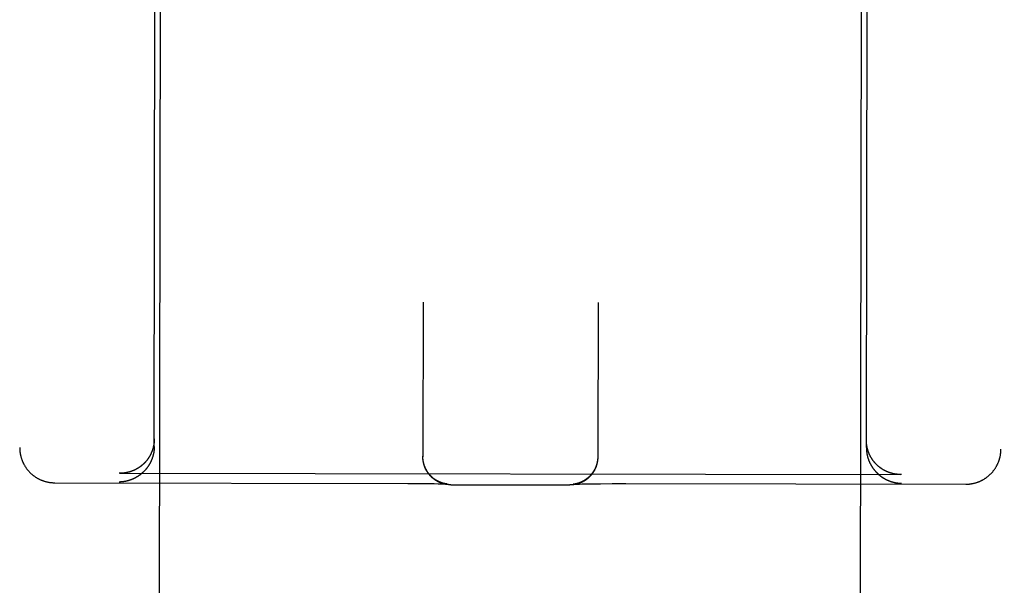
# Model space of a CAD drawing. Header units: inches. Extents: x 0 to 256, y 0 to 165.
# Tile 53 of 88: x 86.412 to 87.29, y 113.049 to 113.553. Entities that reach past the tile are written whole.
import ezdxf

# ---------------------------------------------------------------- set-up
doc = ezdxf.new("R2010")
doc.units = ezdxf.units.IN
doc.header["$LTSCALE"] = 14.05744
doc.header["$MEASUREMENT"] = 0
doc.linetypes.add('HIDDEN', pattern=[0.2, 0.1, -0.1])
doc.layers.add('02___PRT_ALL_AXES', color=7, linetype='CONTINUOUS')
doc.layers.add('DEFAULT_2', color=8, linetype='HIDDEN')

msp = doc.modelspace()

# ---------------------------------------------------------------- linework, layer by layer
at = {"layer": '02___PRT_ALL_AXES', "color": 8, "linetype": 'HIDDEN'}
for p, q in [((86.49138, 84.64775), (86.53809, 114.14772)), ((87.11638, 84.64676), (87.16309, 114.14673))]:
    msp.add_line(p, q, dxfattribs=at)
at = {"layer": 'DEFAULT_2', "color": 8, "linetype": 'HIDDEN'}
for p, q in [((86.41454, 115.06677), (86.41154, 113.1715)), ((87.28954, 115.06538), (87.28654, 113.17012)), ((86.53154, 113.17249), (86.53309, 114.14767)), ((87.16654, 113.17148), (87.16809, 114.14667)), ((86.77125, 113.30112), (86.77103, 113.16334)), ((86.92725, 113.30087), (86.92703, 113.1631)), ((86.77103, 113.16297), (86.77103, 113.16371)), ((86.77104, 113.1626), (86.77103, 113.16336)), ((86.77105, 113.16223), (86.77104, 113.16299)), ((86.77107, 113.16187), (86.77105, 113.16261)), ((86.7711, 113.1615), (86.77107, 113.16224)), ((86.92701, 113.16237), (86.92698, 113.16161)), ((86.92702, 113.16274), (86.927, 113.16198)), ((86.92703, 113.16312), (86.92702, 113.16235)), ((86.92703, 113.16346), (86.92703, 113.16272)), ((86.5008, 113.14855), (86.50026, 113.14856)), ((86.5008, 113.14855), (87.19721, 113.14745)), ((86.44274, 113.14011), (86.75753, 113.13959)), ((86.75753, 113.13959), (86.7679, 113.13951)), ((86.7679, 113.13951), (86.77568, 113.13941)), ((86.77568, 113.13941), (86.78113, 113.13932)), ((86.78113, 113.13932), (86.78465, 113.13924)), ((86.78465, 113.13924), (86.787, 113.13918)), ((86.787, 113.13918), (86.78873, 113.13913)), ((86.78873, 113.13913), (86.78994, 113.13908)), ((86.78994, 113.13908), (86.79076, 113.13905)), ((86.79073, 113.13927), (86.79054, 113.13931)), ((86.79091, 113.13924), (86.79073, 113.13927)), ((86.79076, 113.13905), (86.79142, 113.13902)), ((86.79107, 113.1392), (86.79091, 113.13924)), ((86.79123, 113.13917), (86.79107, 113.1392)), ((86.79138, 113.13915), (86.79123, 113.13917)), ((86.79152, 113.13912), (86.79138, 113.13915)), ((86.79166, 113.1391), (86.79152, 113.13912)), ((86.79179, 113.13908), (86.79166, 113.1391)), ((86.79191, 113.13906), (86.79179, 113.13908)), ((86.79203, 113.13904), (86.79191, 113.13906)), ((86.79214, 113.13902), (86.79203, 113.13904)), ((86.90702, 113.13904), (86.90685, 113.13901)), ((86.90719, 113.13907), (86.90702, 113.13904)), ((86.90737, 113.13911), (86.90719, 113.13907)), ((86.90757, 113.13915), (86.90737, 113.13911)), ((86.91073, 113.13898), (86.91304, 113.13903)), ((86.91304, 113.13903), (86.91651, 113.13909)), ((86.91651, 113.13909), (86.92188, 113.13917)), ((86.92188, 113.13917), (86.92959, 113.13924)), ((86.92959, 113.13924), (86.93989, 113.1393)), ((86.93989, 113.1393), (86.95199, 113.1393)), ((86.95199, 113.1393), (87.25524, 113.13882)), ((87.19776, 113.14745), (87.19721, 113.14745)), ((86.79142, 113.13902), (86.79191, 113.139)), ((86.79191, 113.139), (86.79228, 113.13898)), ((86.79225, 113.13901), (86.79214, 113.13902)), ((86.79235, 113.139), (86.79225, 113.13901)), ((86.79228, 113.13898), (86.79248, 113.13897)), ((86.79244, 113.13898), (86.79235, 113.139)), ((86.79252, 113.13897), (86.79244, 113.13898)), ((86.79248, 113.13897), (86.79264, 113.13896)), ((86.7926, 113.13896), (86.79252, 113.13897)), ((86.79267, 113.13896), (86.7926, 113.13896)), ((86.79264, 113.13896), (86.79274, 113.13895)), ((86.79273, 113.13895), (86.79267, 113.13896)), ((86.79277, 113.13895), (86.79275, 113.13895)), ((86.7928, 113.13894), (86.79279, 113.13894)), ((86.79283, 113.13894), (86.79282, 113.13894)), ((86.79599, 113.1383), (86.90212, 113.13814)), ((86.90517, 113.13876), (86.90516, 113.13876)), ((86.90518, 113.13877), (86.90523, 113.13877)), ((86.90521, 113.13877), (86.90519, 113.13877)), ((86.90523, 113.13877), (86.90532, 113.13878)), ((86.90525, 113.13877), (86.90523, 113.13877)), ((86.90532, 113.13878), (86.90545, 113.13878)), ((86.90544, 113.13879), (86.90536, 113.13878)), ((86.90552, 113.1388), (86.90544, 113.13879)), ((86.90545, 113.13878), (86.90569, 113.1388)), ((86.90561, 113.13881), (86.90552, 113.1388)), ((86.9057, 113.13882), (86.90561, 113.13881)), ((86.90569, 113.1388), (86.90599, 113.13881)), ((86.9058, 113.13884), (86.9057, 113.13882)), ((86.90591, 113.13885), (86.9058, 113.13884)), ((86.90603, 113.13887), (86.90591, 113.13885)), ((86.90599, 113.13881), (86.90638, 113.13883)), ((86.90615, 113.13889), (86.90603, 113.13887)), ((86.90628, 113.13891), (86.90615, 113.13889)), ((86.90641, 113.13893), (86.90628, 113.13891)), ((86.90638, 113.13883), (86.907, 113.13886)), ((86.90655, 113.13895), (86.90641, 113.13893)), ((86.9067, 113.13898), (86.90655, 113.13895)), ((86.90685, 113.13901), (86.9067, 113.13898)), ((86.907, 113.13886), (86.90779, 113.13889)), ((86.90779, 113.13889), (86.90906, 113.13893)), ((86.90906, 113.13893), (86.91073, 113.13898))]:
    msp.add_line(p, q, dxfattribs=at)
for points in [[(86.53156, 113.17921), (86.53155, 113.17892), (86.53155, 113.17863), (86.53154, 113.17835), (86.53153, 113.17806), (86.53152, 113.17778), (86.53151, 113.17749), (86.53149, 113.17721), (86.53147, 113.17693), (86.53145, 113.17665), (86.53142, 113.17637), (86.53139, 113.17609), (86.53136, 113.17581), (86.53133, 113.17553), (86.5313, 113.17526), (86.53126, 113.17499), (86.53122, 113.17471), (86.53118, 113.17444), (86.53114, 113.17417), (86.53109, 113.1739), (86.53104, 113.17364), (86.53099, 113.17337), (86.53094, 113.17311), (86.53089, 113.17284), (86.53083, 113.17258), (86.53077, 113.17232), (86.53071, 113.17206), (86.53065, 113.1718), (86.53058, 113.17155), (86.53052, 113.17129), (86.53045, 113.17104), (86.53038, 113.17079), (86.53031, 113.17054), (86.53023, 113.17029), (86.53016, 113.17004), (86.53008, 113.16979), (86.53, 113.16955), (86.52992, 113.16931), (86.52984, 113.16907), (86.52975, 113.16883), (86.52966, 113.16859), (86.52958, 113.16835), (86.52949, 113.16812), (86.5294, 113.16788), (86.5293, 113.16765), (86.52921, 113.16742), (86.52911, 113.16719), (86.52901, 113.16696), (86.52892, 113.16674), (86.52882, 113.16651), (86.52871, 113.16629), (86.52861, 113.16607), (86.5285, 113.16585), (86.5284, 113.16563), (86.52829, 113.16541), (86.52818, 113.1652), (86.52807, 113.16498), (86.52796, 113.16477), (86.52785, 113.16456), (86.52773, 113.16435), (86.52762, 113.16414), (86.5275, 113.16394), (86.52738, 113.16373), (86.52726, 113.16353), (86.52714, 113.16333), (86.52702, 113.16313), (86.5269, 113.16293), (86.52677, 113.16273), (86.52665, 113.16254), (86.52652, 113.16234), (86.5264, 113.16215), (86.52627, 113.16196), (86.52614, 113.16177), (86.52601, 113.16158), (86.52588, 113.1614), (86.52574, 113.16121), (86.52561, 113.16103), (86.52548, 113.16085), (86.52534, 113.16067), (86.5252, 113.16049), (86.52507, 113.16031), (86.52493, 113.16013), (86.52479, 113.15996), (86.52465, 113.15979), (86.52451, 113.15962), (86.52437, 113.15945), (86.52422, 113.15928), (86.52408, 113.15911), (86.52394, 113.15894), (86.52379, 113.15878), (86.52364, 113.15862), (86.5235, 113.15846), (86.52335, 113.1583), (86.5232, 113.15814), (86.52305, 113.15798), (86.5229, 113.15782), (86.52275, 113.15767), (86.5226, 113.15752), (86.52245, 113.15737), (86.52229, 113.15722), (86.52214, 113.15707), (86.52198, 113.15692), (86.52183, 113.15677), (86.52167, 113.15663), (86.52152, 113.15649), (86.52136, 113.15635), (86.5212, 113.15621), (86.52104, 113.15607), (86.52088, 113.15593), (86.52072, 113.15579), (86.52056, 113.15566), (86.5204, 113.15552), (86.52024, 113.15539), (86.52008, 113.15526), (86.51991, 113.15513), (86.51975, 113.155), (86.51959, 113.15488), (86.51942, 113.15475), (86.51926, 113.15463), (86.51909, 113.15451), (86.51893, 113.15438), (86.51876, 113.15426), (86.51859, 113.15415), (86.51842, 113.15403), (86.51826, 113.15391), (86.51809, 113.1538), (86.51792, 113.15369), (86.51775, 113.15357), (86.51758, 113.15346), (86.51741, 113.15335), (86.51724, 113.15325), (86.51706, 113.15314), (86.51689, 113.15303), (86.51672, 113.15293), (86.51655, 113.15283), (86.51637, 113.15272), (86.5162, 113.15262), (86.51603, 113.15253), (86.51585, 113.15243), (86.51568, 113.15233), (86.5155, 113.15224), (86.51533, 113.15214), (86.51515, 113.15205), (86.51498, 113.15196), (86.5148, 113.15187), (86.51462, 113.15178), (86.51445, 113.15169), (86.51427, 113.15161), (86.51409, 113.15152), (86.51391, 113.15144), (86.51373, 113.15136), (86.51356, 113.15127), (86.51338, 113.15119), (86.5132, 113.15112), (86.51302, 113.15104), (86.51284, 113.15096), (86.51266, 113.15089), (86.51248, 113.15081), (86.5123, 113.15074), (86.51212, 113.15067), (86.51194, 113.1506), (86.51176, 113.15053), (86.51157, 113.15046), (86.51139, 113.1504), (86.51121, 113.15033), (86.51103, 113.15027), (86.51085, 113.15021), (86.51067, 113.15014), (86.51048, 113.15008), (86.5103, 113.15002), (86.51012, 113.14997), (86.50994, 113.14991), (86.50975, 113.14985), (86.50957, 113.1498), (86.50939, 113.14975), (86.5092, 113.1497), (86.50902, 113.14965), (86.50884, 113.1496), (86.50865, 113.14955), (86.50847, 113.1495), (86.50829, 113.14945), (86.5081, 113.14941), (86.50792, 113.14937), (86.50774, 113.14932), (86.50755, 113.14928), (86.50737, 113.14924), (86.50718, 113.1492), (86.507, 113.14917), (86.50682, 113.14913), (86.50663, 113.14909), (86.50645, 113.14906), (86.50626, 113.14903), (86.50608, 113.149), (86.5059, 113.14896), (86.50571, 113.14893), (86.50553, 113.14891), (86.50535, 113.14888), (86.50516, 113.14885), (86.50498, 113.14883), (86.50479, 113.1488)], [(87.16715, 113.1721), (87.1671, 113.17236), (87.16705, 113.17263), (87.167, 113.1729), (87.16696, 113.17317), (87.16691, 113.17344), (87.16687, 113.17371), (87.16684, 113.17398), (87.1668, 113.17425), (87.16677, 113.17453), (87.16673, 113.1748), (87.16671, 113.17508), (87.16668, 113.17536), (87.16666, 113.17564), (87.16663, 113.17592), (87.16662, 113.1762), (87.1666, 113.17649), (87.16659, 113.17677), (87.16657, 113.17705), (87.16657, 113.17734), (87.16656, 113.17763), (87.16656, 113.17792), (87.16655, 113.1782)], [(86.41154, 113.1715), (86.41155, 113.17108), (86.41155, 113.17063), (86.41157, 113.17018), (86.41159, 113.16973), (86.41162, 113.16929), (86.41165, 113.16884), (86.41169, 113.16839), (86.41174, 113.16795), (86.41179, 113.1675), (86.41185, 113.16706), (86.41192, 113.16661), (86.41199, 113.16617), (86.41207, 113.16573), (86.41215, 113.16529), (86.41224, 113.16485), (86.41234, 113.16441), (86.41244, 113.16398), (86.41255, 113.16354), (86.41267, 113.16311), (86.41279, 113.16268), (86.41292, 113.16225), (86.41305, 113.16182), (86.41319, 113.1614), (86.41334, 113.16097), (86.41349, 113.16055), (86.41365, 113.16013), (86.41382, 113.15972), (86.41399, 113.15931), (86.41416, 113.15889), (86.41434, 113.15849), (86.41453, 113.15808), (86.41472, 113.15768), (86.41492, 113.15728), (86.41513, 113.15688), (86.41533, 113.15649), (86.41555, 113.1561), (86.41577, 113.15571), (86.416, 113.15533), (86.41623, 113.15494), (86.41647, 113.15457), (86.41671, 113.15419), (86.41695, 113.15382), (86.41721, 113.15346), (86.41746, 113.15309), (86.41773, 113.15273), (86.41799, 113.15238), (86.41827, 113.15203), (86.41854, 113.15168), (86.41883, 113.15134), (86.41911, 113.151), (86.41941, 113.15066), (86.4197, 113.15033), (86.42, 113.15001), (86.42031, 113.14969), (86.42062, 113.14937), (86.42093, 113.14906), (86.42125, 113.14875), (86.42157, 113.14844), (86.4219, 113.14815), (86.42223, 113.14785), (86.42256, 113.14756), (86.4229, 113.14728), (86.42325, 113.147), (86.42359, 113.14672), (86.42394, 113.14645), (86.4243, 113.14619), (86.42465, 113.14593), (86.42501, 113.14568), (86.42538, 113.14543), (86.42575, 113.14518), (86.42612, 113.14494), (86.42649, 113.14471), (86.42687, 113.14448), (86.42725, 113.14426), (86.42763, 113.14404), (86.42802, 113.14383), (86.42841, 113.14363), (86.4288, 113.14343), (86.4292, 113.14323), (86.42959, 113.14304), (86.42999, 113.14286), (86.43039, 113.14268), (86.4308, 113.14251), (86.43121, 113.14234), (86.43162, 113.14218), (86.43204, 113.14203), (86.43245, 113.14187), (86.43287, 113.14173), (86.43329, 113.14159), (86.43371, 113.14146), (86.43413, 113.14134), (86.43453, 113.14122), (86.43494, 113.14112), (86.43534, 113.14102), (86.43573, 113.14092), (86.43612, 113.14083), (86.43651, 113.14075), (86.43689, 113.14067), (86.43727, 113.1406), (86.43765, 113.14054), (86.43802, 113.14048), (86.4384, 113.14042), (86.43877, 113.14037), (86.43914, 113.14032), (86.43951, 113.14028), (86.43988, 113.14025), (86.44024, 113.14021), (86.44061, 113.14019), (86.44097, 113.14016), (86.44133, 113.14014), (86.44169, 113.14013), (86.44205, 113.14012), (86.44241, 113.14011), (86.44274, 113.14011)], [(86.53154, 113.17249), (86.53154, 113.1722), (86.53154, 113.17191), (86.53153, 113.17163), (86.53152, 113.17134), (86.53151, 113.17106), (86.53149, 113.17077), (86.53148, 113.17049), (86.53146, 113.1702), (86.53144, 113.16992), (86.53141, 113.16964), (86.53138, 113.16936), (86.53135, 113.16909), (86.53132, 113.16881), (86.53129, 113.16853), (86.53125, 113.16826), (86.53121, 113.16798), (86.53117, 113.16771), (86.53113, 113.16744), (86.53108, 113.16717), (86.53103, 113.1669), (86.53098, 113.16663), (86.53093, 113.16637), (86.53088, 113.1661), (86.53082, 113.16584), (86.53076, 113.16557), (86.5307, 113.16531), (86.53064, 113.16505), (86.53057, 113.16479), (86.53051, 113.16454), (86.53044, 113.16428), (86.53037, 113.16403), (86.5303, 113.16377), (86.53022, 113.16352), (86.53015, 113.16327), (86.53007, 113.16302), (86.52999, 113.16278), (86.52991, 113.16253), (86.52982, 113.16229), (86.52974, 113.16204), (86.52965, 113.1618), (86.52957, 113.16156), (86.52948, 113.16132), (86.52938, 113.16109), (86.52929, 113.16085), (86.5292, 113.16062), (86.5291, 113.16039), (86.529, 113.16015), (86.5289, 113.15992), (86.5288, 113.1597), (86.5287, 113.15947), (86.5286, 113.15925), (86.52849, 113.15902), (86.52839, 113.1588), (86.52828, 113.15858), (86.52817, 113.15836), (86.52806, 113.15814), (86.52795, 113.15793), (86.52784, 113.15771), (86.52772, 113.1575), (86.52761, 113.15729), (86.52749, 113.15708), (86.52737, 113.15687), (86.52725, 113.15666), (86.52713, 113.15646), (86.52701, 113.15625), (86.52689, 113.15605), (86.52676, 113.15585), (86.52664, 113.15565), (86.52651, 113.15545), (86.52639, 113.15525), (86.52626, 113.15506), (86.52613, 113.15486), (86.526, 113.15467), (86.52587, 113.15448), (86.52573, 113.15429), (86.5256, 113.1541), (86.52547, 113.15392), (86.52533, 113.15373), (86.52519, 113.15355), (86.52506, 113.15337), (86.52492, 113.15319), (86.52478, 113.15301), (86.52464, 113.15283), (86.5245, 113.15265), (86.52436, 113.15248), (86.52421, 113.1523), (86.52407, 113.15213), (86.52392, 113.15196), (86.52378, 113.15179), (86.52363, 113.15162), (86.52349, 113.15146), (86.52334, 113.15129), (86.52319, 113.15113), (86.52304, 113.15097), (86.52289, 113.1508), (86.52274, 113.15064), (86.52259, 113.15049), (86.52243, 113.15033), (86.52228, 113.15017), (86.52213, 113.15002), (86.52197, 113.14987), (86.52182, 113.14972), (86.52166, 113.14957), (86.5215, 113.14942), (86.52135, 113.14927), (86.52119, 113.14913), (86.52103, 113.14898), (86.52087, 113.14884), (86.52071, 113.1487), (86.52055, 113.14856), (86.52039, 113.14842), (86.52023, 113.14828), (86.52007, 113.14814), (86.5199, 113.14801), (86.51974, 113.14787), (86.51958, 113.14774), (86.51941, 113.14761), (86.51925, 113.14748), (86.51908, 113.14735), (86.51891, 113.14723), (86.51875, 113.1471), (86.51858, 113.14698), (86.51841, 113.14685), (86.51824, 113.14673), (86.51808, 113.14661), (86.51791, 113.14649), (86.51774, 113.14637), (86.51757, 113.14626), (86.5174, 113.14614), (86.51722, 113.14603), (86.51705, 113.14592), (86.51688, 113.1458), (86.51671, 113.14569), (86.51654, 113.14558), (86.51636, 113.14548), (86.51619, 113.14537), (86.51602, 113.14527), (86.51584, 113.14516), (86.51567, 113.14506), (86.51549, 113.14496), (86.51532, 113.14486), (86.51514, 113.14476), (86.51496, 113.14466), (86.51479, 113.14457), (86.51461, 113.14447), (86.51443, 113.14438), (86.51426, 113.14429), (86.51408, 113.14419), (86.5139, 113.1441), (86.51372, 113.14402), (86.51354, 113.14393), (86.51336, 113.14384), (86.51319, 113.14376), (86.51301, 113.14367), (86.51283, 113.14359), (86.51265, 113.14351), (86.51247, 113.14343), (86.51229, 113.14335), (86.51211, 113.14327), (86.51192, 113.1432), (86.51174, 113.14312), (86.51156, 113.14305), (86.51138, 113.14298), (86.5112, 113.1429), (86.51102, 113.14283), (86.51084, 113.14277), (86.51065, 113.1427), (86.51047, 113.14263), (86.51029, 113.14257), (86.51011, 113.1425), (86.50992, 113.14244), (86.50974, 113.14238), (86.50956, 113.14232), (86.50937, 113.14226), (86.50919, 113.1422), (86.50901, 113.14214), (86.50882, 113.14209), (86.50864, 113.14203), (86.50846, 113.14198), (86.50827, 113.14192), (86.50809, 113.14187), (86.50791, 113.14182), (86.50772, 113.14178), (86.50754, 113.14173), (86.50736, 113.14168), (86.50717, 113.14164), (86.50699, 113.14159), (86.5068, 113.14155), (86.50662, 113.14151), (86.50644, 113.14147), (86.50625, 113.14143), (86.50607, 113.14139), (86.50588, 113.14135), (86.5057, 113.14132), (86.50552, 113.14128), (86.50533, 113.14125), (86.50515, 113.14121), (86.50497, 113.14118), (86.50478, 113.14115)], [(87.16654, 113.17148), (87.16654, 113.1712), (87.16655, 113.17091), (87.16655, 113.17062), (87.16656, 113.17033), (87.16657, 113.17005), (87.16659, 113.16977), (87.1666, 113.16948), (87.16662, 113.1692), (87.16665, 113.16892), (87.16667, 113.16864), (87.1667, 113.16836), (87.16672, 113.16808), (87.16676, 113.1678), (87.16679, 113.16753), (87.16682, 113.16725), (87.16686, 113.16698), (87.1669, 113.1667), (87.16695, 113.16643), (87.16699, 113.16616), (87.16704, 113.16589), (87.16709, 113.16562), (87.16714, 113.16536), (87.16719, 113.16509), (87.16725, 113.16483), (87.16731, 113.16457), (87.16737, 113.1643), (87.16743, 113.16404), (87.16749, 113.16379), (87.16756, 113.16353), (87.16762, 113.16327), (87.16769, 113.16302), (87.16776, 113.16277), (87.16784, 113.16251), (87.16791, 113.16226), (87.16799, 113.16201), (87.16807, 113.16177), (87.16815, 113.16152), (87.16823, 113.16128), (87.16832, 113.16103), (87.1684, 113.16079), (87.16849, 113.16055), (87.16858, 113.16031), (87.16867, 113.16008), (87.16876, 113.15984), (87.16885, 113.15961), (87.16895, 113.15937), (87.16905, 113.15914), (87.16914, 113.15891), (87.16924, 113.15868), (87.16935, 113.15846), (87.16945, 113.15823), (87.16955, 113.15801), (87.16966, 113.15778), (87.16976, 113.15756), (87.16987, 113.15734), (87.16998, 113.15713), (87.17009, 113.15691), (87.17021, 113.15669), (87.17032, 113.15648), (87.17043, 113.15627), (87.17055, 113.15606), (87.17067, 113.15585), (87.17079, 113.15564), (87.17091, 113.15544), (87.17103, 113.15523), (87.17115, 113.15503), (87.17127, 113.15483), (87.1714, 113.15463), (87.17152, 113.15443), (87.17165, 113.15423), (87.17178, 113.15404), (87.1719, 113.15384), (87.17203, 113.15365), (87.17217, 113.15346), (87.1723, 113.15327), (87.17243, 113.15308), (87.17256, 113.15289), (87.1727, 113.15271), (87.17284, 113.15252), (87.17297, 113.15234), (87.17311, 113.15216), (87.17325, 113.15198), (87.17339, 113.1518), (87.17353, 113.15162), (87.17367, 113.15145), (87.17381, 113.15127), (87.17396, 113.1511), (87.1741, 113.15093), (87.17424, 113.15076), (87.17439, 113.15059), (87.17454, 113.15043), (87.17468, 113.15026), (87.17483, 113.1501), (87.17498, 113.14993), (87.17513, 113.14977), (87.17528, 113.14961), (87.17543, 113.14945), (87.17558, 113.1493), (87.17574, 113.14914), (87.17589, 113.14899), (87.17604, 113.14883), (87.1762, 113.14868), (87.17635, 113.14853), (87.17651, 113.14838), (87.17667, 113.14823), (87.17683, 113.14809), (87.17698, 113.14794), (87.17714, 113.1478), (87.1773, 113.14766), (87.17746, 113.14752), (87.17762, 113.14738), (87.17778, 113.14724), (87.17795, 113.1471), (87.17811, 113.14697), (87.17827, 113.14683), (87.17843, 113.1467), (87.1786, 113.14657), (87.17876, 113.14644), (87.17893, 113.14631), (87.17909, 113.14618), (87.17926, 113.14605), (87.17943, 113.14593), (87.1796, 113.14581), (87.17976, 113.14568), (87.17993, 113.14556), (87.1801, 113.14544), (87.18027, 113.14532), (87.18044, 113.14521), (87.18061, 113.14509), (87.18078, 113.14498), (87.18095, 113.14486), (87.18112, 113.14475), (87.18129, 113.14464), (87.18147, 113.14453), (87.18164, 113.14442), (87.18181, 113.14432), (87.18199, 113.14421), (87.18216, 113.14411), (87.18234, 113.144), (87.18251, 113.1439), (87.18269, 113.1438), (87.18286, 113.1437), (87.18304, 113.1436), (87.18321, 113.14351), (87.18339, 113.14341), (87.18357, 113.14332), (87.18374, 113.14323), (87.18392, 113.14313), (87.1841, 113.14304), (87.18428, 113.14295), (87.18445, 113.14287), (87.18463, 113.14278), (87.18481, 113.14269), (87.18499, 113.14261), (87.18517, 113.14253), (87.18535, 113.14244), (87.18553, 113.14236), (87.18571, 113.14228), (87.18589, 113.14221), (87.18607, 113.14213), (87.18625, 113.14205), (87.18643, 113.14198), (87.18661, 113.14191), (87.1868, 113.14183), (87.18698, 113.14176), (87.18716, 113.14169), (87.18734, 113.14163), (87.18752, 113.14156), (87.1877, 113.14149), (87.18789, 113.14143), (87.18807, 113.14136), (87.18825, 113.1413), (87.18844, 113.14124), (87.18862, 113.14118), (87.1888, 113.14112), (87.18898, 113.14106), (87.18917, 113.14101), (87.18935, 113.14095), (87.18953, 113.1409), (87.18972, 113.14085), (87.1899, 113.14079), (87.19008, 113.14074), (87.19027, 113.14069), (87.19045, 113.14065), (87.19064, 113.1406), (87.19082, 113.14055), (87.191, 113.14051), (87.19119, 113.14047), (87.19137, 113.14042), (87.19155, 113.14038), (87.19174, 113.14034), (87.19192, 113.1403), (87.19211, 113.14026), (87.19229, 113.14023), (87.19247, 113.14019), (87.19266, 113.14016), (87.19284, 113.14013), (87.19302, 113.14009), (87.19321, 113.14006)], [(87.19721, 113.14745), (87.19704, 113.14745), (87.19686, 113.14745), (87.19668, 113.14746), (87.1965, 113.14746), (87.19632, 113.14746), (87.19614, 113.14747), (87.19596, 113.14748), (87.19577, 113.14749), (87.19559, 113.1475), (87.19541, 113.14751), (87.19523, 113.14752), (87.19505, 113.14753), (87.19486, 113.14754), (87.19468, 113.14756), (87.1945, 113.14757), (87.19432, 113.14759), (87.19413, 113.14761), (87.19395, 113.14763), (87.19377, 113.14765), (87.19359, 113.14767), (87.1934, 113.14769), (87.19322, 113.14771), (87.19304, 113.14774), (87.19285, 113.14776), (87.19267, 113.14779), (87.19248, 113.14782), (87.1923, 113.14785), (87.19212, 113.14788), (87.19193, 113.14791), (87.19175, 113.14794), (87.19157, 113.14798), (87.19138, 113.14801), (87.1912, 113.14805), (87.19102, 113.14808), (87.19083, 113.14812), (87.19065, 113.14816), (87.19046, 113.1482), (87.19028, 113.14824), (87.1901, 113.14829), (87.18991, 113.14833), (87.18973, 113.14838), (87.18955, 113.14842), (87.18936, 113.14847), (87.18918, 113.14852), (87.189, 113.14857), (87.18881, 113.14862), (87.18863, 113.14867), (87.18845, 113.14873), (87.18826, 113.14878), (87.18808, 113.14884), (87.1879, 113.14889), (87.18772, 113.14895), (87.18753, 113.14901), (87.18735, 113.14907), (87.18717, 113.14913), (87.18699, 113.1492), (87.18681, 113.14926), (87.18663, 113.14933), (87.18644, 113.14939), (87.18626, 113.14946), (87.18608, 113.14953), (87.1859, 113.1496), (87.18572, 113.14967), (87.18554, 113.14975), (87.18536, 113.14982), (87.18518, 113.1499), (87.185, 113.14997), (87.18482, 113.15005), (87.18464, 113.15013), (87.18447, 113.15021), (87.18429, 113.15029), (87.18411, 113.15038), (87.18393, 113.15046), (87.18375, 113.15055), (87.18358, 113.15063), (87.1834, 113.15072), (87.18322, 113.15081), (87.18305, 113.1509), (87.18287, 113.15099), (87.1827, 113.15109), (87.18252, 113.15118), (87.18235, 113.15128), (87.18217, 113.15137), (87.182, 113.15147), (87.18182, 113.15157), (87.18165, 113.15167), (87.18148, 113.15177), (87.18131, 113.15188), (87.18113, 113.15198), (87.18096, 113.15209), (87.18079, 113.15219), (87.18062, 113.1523), (87.18045, 113.15241), (87.18028, 113.15252), (87.18011, 113.15264), (87.17994, 113.15275), (87.17977, 113.15287), (87.17961, 113.15298), (87.17944, 113.1531), (87.17927, 113.15322), (87.17911, 113.15334), (87.17894, 113.15346), (87.17877, 113.15358), (87.17861, 113.15371), (87.17845, 113.15383), (87.17828, 113.15396), (87.17812, 113.15409), (87.17796, 113.15422), (87.1778, 113.15435), (87.17763, 113.15448), (87.17747, 113.15462), (87.17731, 113.15475), (87.17715, 113.15489), (87.17699, 113.15503), (87.17684, 113.15517), (87.17668, 113.15531), (87.17652, 113.15545), (87.17637, 113.15559), (87.17621, 113.15574), (87.17606, 113.15588), (87.1759, 113.15603), (87.17575, 113.15618), (87.1756, 113.15633), (87.17544, 113.15648), (87.17529, 113.15664), (87.17514, 113.15679), (87.17499, 113.15695), (87.17484, 113.15711), (87.17469, 113.15726), (87.17455, 113.15743), (87.1744, 113.15759), (87.17426, 113.15775), (87.17411, 113.15791), (87.17397, 113.15808), (87.17382, 113.15825), (87.17368, 113.15842), (87.17354, 113.15859), (87.1734, 113.15876), (87.17326, 113.15893), (87.17312, 113.15911), (87.17298, 113.15928), (87.17285, 113.15946), (87.17271, 113.15964), (87.17258, 113.15982), (87.17244, 113.16), (87.17231, 113.16019), (87.17218, 113.16037), (87.17205, 113.16056), (87.17192, 113.16075), (87.17179, 113.16094), (87.17166, 113.16113), (87.17153, 113.16132), (87.17141, 113.16152), (87.17128, 113.16171), (87.17116, 113.16191), (87.17104, 113.16211), (87.17092, 113.16231), (87.1708, 113.16251), (87.17068, 113.16271), (87.17056, 113.16292), (87.17044, 113.16313), (87.17033, 113.16333), (87.17022, 113.16354), (87.1701, 113.16375), (87.16999, 113.16397), (87.16988, 113.16418), (87.16978, 113.1644), (87.16967, 113.16461), (87.16956, 113.16483), (87.16946, 113.16505), (87.16936, 113.16527), (87.16925, 113.1655), (87.16915, 113.16572), (87.16906, 113.16595), (87.16896, 113.16618), (87.16886, 113.16641), (87.16877, 113.16664), (87.16868, 113.16687), (87.16859, 113.1671), (87.1685, 113.16734), (87.16841, 113.16758), (87.16833, 113.16781), (87.16824, 113.16805), (87.16816, 113.1683), (87.16808, 113.16854), (87.168, 113.16878), (87.16792, 113.16903), (87.16785, 113.16928), (87.16778, 113.16953), (87.1677, 113.16978), (87.16763, 113.17003), (87.16757, 113.17028), (87.1675, 113.17054), (87.16744, 113.1708), (87.16738, 113.17105), (87.16732, 113.17131), (87.16726, 113.17157), (87.1672, 113.17184), (87.16715, 113.1721)], [(87.25524, 113.13882), (87.25558, 113.13883), (87.25594, 113.13883), (87.2563, 113.13884), (87.25666, 113.13885), (87.25702, 113.13887), (87.25738, 113.13889), (87.25775, 113.13892), (87.25811, 113.13895), (87.25848, 113.13899), (87.25885, 113.13903), (87.25922, 113.13907), (87.25959, 113.13912), (87.25997, 113.13918), (87.26034, 113.13924), (87.26072, 113.1393), (87.2611, 113.13937), (87.26148, 113.13945), (87.26187, 113.13953), (87.26227, 113.13961), (87.26266, 113.13971), (87.26307, 113.13981), (87.26347, 113.13992), (87.26388, 113.14003), (87.26429, 113.14015), (87.2647, 113.14028), (87.26511, 113.14041), (87.26553, 113.14055), (87.26594, 113.1407), (87.26635, 113.14085), (87.26677, 113.14101), (87.26717, 113.14118), (87.26758, 113.14135), (87.26799, 113.14153), (87.26839, 113.14171), (87.26878, 113.1419), (87.26918, 113.14209), (87.26957, 113.14229), (87.26996, 113.14249), (87.27035, 113.1427), (87.27073, 113.14292), (87.27112, 113.14314), (87.2715, 113.14337), (87.27187, 113.1436), (87.27224, 113.14384), (87.27261, 113.14408), (87.27298, 113.14433), (87.27334, 113.14458), (87.2737, 113.14484), (87.27405, 113.1451), (87.2744, 113.14537), (87.27475, 113.14564), (87.2751, 113.14592), (87.27544, 113.1462), (87.27577, 113.14649), (87.2761, 113.14679), (87.27643, 113.14708), (87.27676, 113.14739), (87.27707, 113.14769), (87.27739, 113.148), (87.2777, 113.14832), (87.27801, 113.14864), (87.27831, 113.14897), (87.27861, 113.1493), (87.2789, 113.14963), (87.27919, 113.14997), (87.27947, 113.15031), (87.27975, 113.15066), (87.28002, 113.15101), (87.28029, 113.15136), (87.28056, 113.15172), (87.28082, 113.15208), (87.28107, 113.15245), (87.28132, 113.15282), (87.28156, 113.15319), (87.2818, 113.15357), (87.28203, 113.15395), (87.28226, 113.15433), (87.28248, 113.15472), (87.2827, 113.15511), (87.28291, 113.1555), (87.28312, 113.1559), (87.28332, 113.1563), (87.28351, 113.1567), (87.2837, 113.1571), (87.28388, 113.15751), (87.28406, 113.15792), (87.28423, 113.15834), (87.2844, 113.15875), (87.28456, 113.15917), (87.28471, 113.15959), (87.28486, 113.16001), (87.285, 113.16044), (87.28513, 113.16086), (87.28526, 113.16129), (87.28539, 113.16172), (87.2855, 113.16216), (87.28562, 113.16259), (87.28572, 113.16303), (87.28582, 113.16346), (87.28591, 113.1639), (87.286, 113.16434), (87.28608, 113.16478), (87.28615, 113.16523), (87.28622, 113.16567), (87.28628, 113.16612), (87.28633, 113.16656), (87.28638, 113.16701), (87.28642, 113.16745), (87.28646, 113.1679), (87.28649, 113.16835), (87.28651, 113.1688), (87.28653, 113.16925), (87.28654, 113.1697), (87.28654, 113.17012)], [(86.79054, 113.13931), (86.79034, 113.13936), (86.79024, 113.13938), (86.79013, 113.13941), (86.79002, 113.13943), (86.78991, 113.13946), (86.78979, 113.13949), (86.78966, 113.13952), (86.78953, 113.13956), (86.7894, 113.13959), (86.78926, 113.13963), (86.78912, 113.13967), (86.78897, 113.13971), (86.78882, 113.13976), (86.78867, 113.1398), (86.78851, 113.13985), (86.78834, 113.1399), (86.78818, 113.13996), (86.788, 113.14001), (86.78783, 113.14007), (86.78765, 113.14014), (86.78746, 113.1402), (86.78727, 113.14027), (86.78707, 113.14035), (86.78687, 113.14043), (86.78666, 113.14051), (86.78645, 113.14059), (86.78623, 113.14068), (86.78601, 113.14078), (86.78579, 113.14088), (86.78556, 113.14098), (86.78532, 113.14109), (86.78508, 113.14121), (86.78484, 113.14133), (86.78459, 113.14145), (86.78434, 113.14158), (86.78408, 113.14172), (86.78382, 113.14187), (86.78355, 113.14202), (86.78327, 113.14218), (86.78299, 113.14235), (86.7827, 113.14253), (86.78241, 113.14271), (86.78212, 113.14291), (86.78183, 113.14311), (86.78153, 113.14331), (86.78124, 113.14352), (86.78094, 113.14374), (86.78065, 113.14397), (86.78036, 113.1442), (86.78008, 113.14443), (86.77979, 113.14467), (86.77951, 113.14491), (86.77924, 113.14515), (86.77897, 113.1454), (86.7787, 113.14566), (86.77843, 113.14592), (86.77817, 113.14618), (86.77791, 113.14645), (86.77766, 113.14672), (86.77741, 113.14699), (86.77716, 113.14727), (86.77692, 113.14756), (86.77668, 113.14784), (86.77645, 113.14813), (86.77622, 113.14843), (86.77599, 113.14873), (86.77577, 113.14903), (86.77555, 113.14933), (86.77534, 113.14964), (86.77513, 113.14995), (86.77493, 113.15026), (86.77473, 113.15058), (86.77454, 113.1509), (86.77435, 113.15122), (86.77417, 113.15155), (86.77399, 113.15188), (86.77381, 113.15221), (86.77364, 113.15254), (86.77348, 113.15288), (86.77332, 113.15322), (86.77317, 113.15356), (86.77302, 113.1539), (86.77288, 113.15425), (86.77274, 113.15459), (86.7726, 113.15494), (86.77248, 113.15529), (86.77235, 113.15565), (86.77224, 113.156), (86.77212, 113.15636), (86.77202, 113.15672), (86.77192, 113.15708), (86.77182, 113.15744), (86.77173, 113.1578), (86.77164, 113.15817), (86.77156, 113.15853), (86.77149, 113.1589), (86.77142, 113.15927), (86.77136, 113.15964), (86.7713, 113.16001), (86.77125, 113.16038), (86.7712, 113.16075), (86.77116, 113.16112), (86.77113, 113.16149), (86.7711, 113.16187)], [(86.79599, 113.1383), (86.79562, 113.13831), (86.79525, 113.13832), (86.79488, 113.13833), (86.79451, 113.13835), (86.79415, 113.13837), (86.79378, 113.13841), (86.79341, 113.13844), (86.79305, 113.13848), (86.79268, 113.13853), (86.79232, 113.13858), (86.79196, 113.13864), (86.7916, 113.1387), (86.79124, 113.13877), (86.79088, 113.13884), (86.79052, 113.13892), (86.79017, 113.139), (86.78981, 113.13909), (86.78946, 113.13918), (86.78911, 113.13928), (86.78876, 113.13939), (86.78841, 113.13949), (86.78807, 113.1396), (86.78773, 113.13972), (86.78738, 113.13985), (86.78704, 113.13998), (86.78671, 113.14011), (86.78637, 113.14024), (86.78604, 113.14039), (86.78571, 113.14053), (86.78538, 113.14069), (86.78505, 113.14084), (86.78473, 113.141), (86.78442, 113.14117), (86.7841, 113.14133), (86.78378, 113.14151), (86.78346, 113.14169), (86.78315, 113.14187), (86.78285, 113.14206), (86.78255, 113.14225), (86.78225, 113.14245), (86.78195, 113.14265), (86.78165, 113.14285), (86.78136, 113.14306), (86.78107, 113.14327), (86.78079, 113.14349), (86.78051, 113.14371), (86.78023, 113.14393), (86.77995, 113.14416), (86.77967, 113.1444), (86.7794, 113.14464), (86.77914, 113.14487), (86.77888, 113.14511), (86.77862, 113.14536), (86.77837, 113.14561), (86.77811, 113.14587), (86.77786, 113.14613), (86.77761, 113.1464), (86.77737, 113.14666), (86.77714, 113.14693), (86.7769, 113.14721), (86.77667, 113.14749), (86.77644, 113.14777), (86.77622, 113.14805), (86.776, 113.14834), (86.77579, 113.14863), (86.77558, 113.14893), (86.77537, 113.14923), (86.77517, 113.14953), (86.77497, 113.14983), (86.77478, 113.15014), (86.77459, 113.15045), (86.7744, 113.15077), (86.77422, 113.15108), (86.77405, 113.15139), (86.77388, 113.15171), (86.77371, 113.15204), (86.77355, 113.15237), (86.77339, 113.1527), (86.77324, 113.15303), (86.7731, 113.15335), (86.77295, 113.15369), (86.77282, 113.15403), (86.77268, 113.15437), (86.77255, 113.15471), (86.77243, 113.15505), (86.77231, 113.1554), (86.7722, 113.15574), (86.77209, 113.15609), (86.77199, 113.15645), (86.77189, 113.1568), (86.7718, 113.15715), (86.77171, 113.15751), (86.77163, 113.15786), (86.77155, 113.15822), (86.77148, 113.15858), (86.77141, 113.15895), (86.77135, 113.15931), (86.7713, 113.15967), (86.77125, 113.16003), (86.7712, 113.1604), (86.77116, 113.16076), (86.77113, 113.16113), (86.7711, 113.1615)], [(86.92699, 113.162), (86.92696, 113.16123), (86.92693, 113.16086), (86.92689, 113.1605), (86.92685, 113.16013), (86.9268, 113.15977), (86.92675, 113.1594), (86.92669, 113.15904), (86.92663, 113.15867), (86.92656, 113.15831), (86.92649, 113.15796), (86.92641, 113.1576), (86.92633, 113.15725), (86.92624, 113.15689), (86.92614, 113.15653), (86.92604, 113.15618), (86.92594, 113.15583), (86.92583, 113.15549), (86.92572, 113.15515), (86.9256, 113.1548), (86.92548, 113.15446), (86.92535, 113.15411), (86.92521, 113.15377), (86.92508, 113.15344), (86.92494, 113.15312), (86.92479, 113.1528), (86.92464, 113.15247), (86.92448, 113.15214), (86.92432, 113.15182), (86.92415, 113.15149), (86.92398, 113.15116), (86.9238, 113.15085), (86.92362, 113.15054), (86.92344, 113.15022), (86.92325, 113.14991), (86.92305, 113.1496), (86.92285, 113.1493), (86.92265, 113.14899), (86.92244, 113.14869), (86.92223, 113.1484), (86.92202, 113.14812), (86.9218, 113.14783), (86.92157, 113.14754), (86.92134, 113.14725), (86.9211, 113.14697), (86.92087, 113.1467), (86.92063, 113.14644), (86.92039, 113.14617), (86.92015, 113.14591), (86.9199, 113.14565), (86.91964, 113.14539), (86.91938, 113.14513), (86.91912, 113.14488), (86.91886, 113.14464), (86.91859, 113.14441), (86.91832, 113.14417), (86.91804, 113.14394), (86.91776, 113.1437), (86.91747, 113.14347), (86.91718, 113.14325), (86.91689, 113.14303), (86.9166, 113.14282), (86.9163, 113.14261), (86.916, 113.1424), (86.91569, 113.1422), (86.91538, 113.142), (86.91507, 113.14181), (86.91476, 113.14162), (86.91444, 113.14143), (86.91412, 113.14126), (86.91381, 113.14108), (86.91348, 113.14091), (86.91315, 113.14075), (86.91282, 113.14058), (86.91248, 113.14043), (86.91215, 113.14028), (86.91182, 113.14013), (86.91149, 113.13999), (86.91114, 113.13986), (86.9108, 113.13972), (86.91045, 113.1396), (86.91011, 113.13948), (86.90976, 113.13936), (86.90941, 113.13925), (86.90906, 113.13914), (86.90871, 113.13904), (86.90835, 113.13895), (86.90799, 113.13886), (86.90763, 113.13877), (86.90727, 113.13869), (86.90691, 113.13862), (86.90655, 113.13855), (86.90618, 113.13848), (86.90582, 113.13842), (86.90545, 113.13837), (86.90508, 113.13832), (86.90471, 113.13828), (86.90435, 113.13824), (86.90398, 113.13821), (86.90361, 113.13819), (86.90323, 113.13816), (86.90286, 113.13815), (86.90249, 113.13814), (86.90212, 113.13814)], [(86.92696, 113.16162), (86.92693, 113.16125), (86.92689, 113.16088), (86.92685, 113.16051), (86.9268, 113.16014), (86.92675, 113.15977), (86.92669, 113.1594), (86.92663, 113.15903), (86.92656, 113.15867), (86.92648, 113.1583), (86.9264, 113.15794), (86.92632, 113.15757), (86.92623, 113.15721), (86.92613, 113.15685), (86.92603, 113.15649), (86.92592, 113.15613), (86.92581, 113.15578), (86.92569, 113.15542), (86.92557, 113.15507), (86.92544, 113.15472), (86.9253, 113.15437), (86.92517, 113.15403), (86.92502, 113.15368), (86.92487, 113.15334), (86.92472, 113.153), (86.92456, 113.15266), (86.92439, 113.15233), (86.92422, 113.15199), (86.92405, 113.15166), (86.92387, 113.15134), (86.92369, 113.15101), (86.9235, 113.15069), (86.9233, 113.15037), (86.92311, 113.15006), (86.9229, 113.14974), (86.9227, 113.14943), (86.92248, 113.14913), (86.92227, 113.14882), (86.92205, 113.14852), (86.92182, 113.14823), (86.92159, 113.14794), (86.92136, 113.14765), (86.92112, 113.14736), (86.92088, 113.14708), (86.92063, 113.1468), (86.92038, 113.14653), (86.92012, 113.14625), (86.91987, 113.14599), (86.91961, 113.14573), (86.91934, 113.14547), (86.91907, 113.14521), (86.9188, 113.14497), (86.91852, 113.14472), (86.91825, 113.14448), (86.91796, 113.14424), (86.91768, 113.14401), (86.91739, 113.14378), (86.9171, 113.14356), (86.9168, 113.14334), (86.91651, 113.14313), (86.91622, 113.14292), (86.91592, 113.14272), (86.91563, 113.14253), (86.91534, 113.14235), (86.91505, 113.14217), (86.91477, 113.142), (86.91449, 113.14184), (86.91422, 113.14169), (86.91396, 113.14154), (86.9137, 113.1414), (86.91345, 113.14127), (86.9132, 113.14115), (86.91295, 113.14103), (86.91271, 113.14091), (86.91248, 113.1408), (86.91225, 113.1407), (86.91202, 113.1406), (86.9118, 113.1405), (86.91158, 113.14041), (86.91137, 113.14033), (86.91116, 113.14024), (86.91096, 113.14017), (86.91076, 113.14009), (86.91057, 113.14002), (86.91038, 113.13996), (86.9102, 113.13989), (86.91002, 113.13983), (86.90985, 113.13978), (86.90968, 113.13972), (86.90952, 113.13967), (86.90936, 113.13962), (86.9092, 113.13957), (86.90905, 113.13953), (86.9089, 113.13949), (86.90876, 113.13945), (86.90862, 113.13941), (86.90848, 113.13937), (86.90835, 113.13934), (86.90823, 113.13931), (86.90811, 113.13928), (86.90799, 113.13925), (86.90788, 113.13923), (86.90777, 113.1392), (86.90767, 113.13918), (86.90757, 113.13915)], [(86.50479, 113.1488), (86.50461, 113.14878), (86.50443, 113.14876), (86.50424, 113.14874), (86.50406, 113.14872), (86.50388, 113.1487), (86.5037, 113.14868), (86.50351, 113.14867), (86.50333, 113.14865), (86.50315, 113.14864), (86.50297, 113.14862), (86.50278, 113.14861), (86.5026, 113.1486), (86.50242, 113.14859), (86.50224, 113.14858), (86.50206, 113.14858), (86.50188, 113.14857), (86.5017, 113.14856), (86.50151, 113.14856), (86.50133, 113.14856), (86.50115, 113.14855), (86.50097, 113.14855)], [(86.50478, 113.14115), (86.5046, 113.14112), (86.50442, 113.14109), (86.50423, 113.14107), (86.50405, 113.14104), (86.50387, 113.14102), (86.50368, 113.14099), (86.5035, 113.14097), (86.50332, 113.14095), (86.50314, 113.14093), (86.50295, 113.14091), (86.50277, 113.14089), (86.50259, 113.14087), (86.50241, 113.14086), (86.50223, 113.14084), (86.50205, 113.14083), (86.50186, 113.14082), (86.50168, 113.1408), (86.5015, 113.14079), (86.50132, 113.14078), (86.50114, 113.14078), (86.50096, 113.14077), (86.50078, 113.14076), (86.5006, 113.14076), (86.50042, 113.14075), (86.50024, 113.14075)], [(87.19321, 113.14006), (87.19339, 113.14003), (87.19357, 113.14), (87.19376, 113.13998), (87.19394, 113.13995), (87.19412, 113.13992), (87.19431, 113.1399), (87.19449, 113.13988), (87.19467, 113.13985), (87.19485, 113.13983), (87.19503, 113.13981), (87.19522, 113.1398), (87.1954, 113.13978), (87.19558, 113.13976), (87.19576, 113.13975), (87.19594, 113.13973), (87.19612, 113.13972), (87.19631, 113.13971), (87.19649, 113.13969), (87.19667, 113.13968), (87.19685, 113.13967), (87.19703, 113.13967), (87.19721, 113.13966), (87.19739, 113.13965), (87.19756, 113.13965), (87.19774, 113.13964)], [(86.79274, 113.13895), (86.7928, 113.13894), (86.79281, 113.13894)], [(86.90516, 113.13876), (86.90516, 113.13876), (86.90516, 113.13876)], [(86.90536, 113.13878), (86.9053, 113.13878), (86.90527, 113.13877)]]:
    msp.add_lwpolyline(points, dxfattribs=at)

doc.saveas('drawing.dxf')
